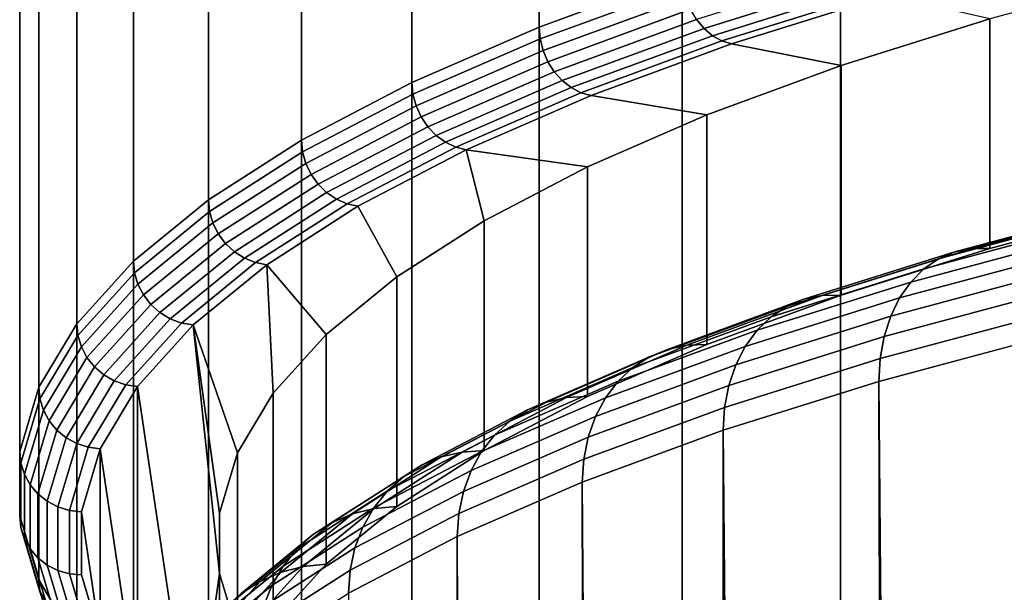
# Model space of a CAD drawing. Header units: metres. Extents: x -24 to 94, y -256 to 25.
# Tile 67 of 195: x -15.74 to -10.96, y -112.24 to -109.46. Entities that reach past the tile are written whole.
import ezdxf

# ---------------------------------------------------------------- set-up
doc = ezdxf.new("R2010")
doc.units = ezdxf.units.M
doc.layers.add('solid_10_061_003_XXX', color=7, linetype='CONTINUOUS')

msp = doc.modelspace()

# ---------------------------------------------------------------- linework, layer by layer
at = {"layer": 'solid_10_061_003_XXX'}
for points in [[(-13.220005, -109.494423, 285.766998), (-12.525863, -109.239006, 286.720245), (-12.525863, -51.634991, 271.285309), (-13.220005, -51.890411, 270.332062)], [(-13.836568, -109.762848, 284.765259), (-13.220005, -109.494423, 285.766998), (-13.220005, -51.890411, 270.332062), (-13.836568, -52.158833, 269.330292)], [(-14.371932, -110.042694, 283.720825), (-13.836568, -109.762848, 284.765259), (-13.836568, -52.158833, 269.330292), (-14.371932, -52.438683, 268.285889)], [(-14.822956, -110.332329, 282.639893), (-14.371932, -110.042694, 283.720825), (-14.371932, -52.438683, 268.285889), (-14.822956, -52.728317, 267.204956)], [(-15.186993, -110.630051, 281.528778), (-14.822956, -110.332329, 282.639893), (-14.822956, -52.728317, 267.204956), (-15.186993, -53.026039, 266.093842)], [(-15.461906, -110.934113, 280.394012), (-15.186993, -110.630051, 281.528778), (-15.186993, -53.026039, 266.093842), (-15.461906, -53.330101, 264.959076)], [(-15.646083, -111.242729, 279.242249), (-15.461906, -110.934113, 280.394012), (-15.461906, -53.330101, 264.959076), (-15.646083, -53.638714, 263.807312)], [(-15.738442, -111.554085, 278.080261), (-15.646083, -111.242729, 279.242249), (-15.646083, -53.638714, 263.807312), (-15.738442, -53.950073, 262.645294)], [(-15.738442, -111.866356, 276.914825), (-15.738442, -111.554085, 278.080261), (-15.738442, -53.950073, 262.645294), (-15.738442, -54.262348, 261.479858)], [(-15.646083, -112.177719, 275.752808), (-15.738442, -111.866356, 276.914825), (-15.738442, -54.262348, 261.479858), (-15.646083, -54.573704, 260.317871)], [(-15.461906, -112.486336, 274.601044), (-15.646083, -112.177719, 275.752808), (-15.646083, -54.573704, 260.317871), (-15.461906, -54.88232, 259.166107)], [(-15.186993, -112.79039, 273.466278), (-15.461906, -112.486336, 274.601044), (-15.461906, -54.88232, 259.166107), (-15.186993, -55.186378, 258.031342)], [(-14.822956, -113.088112, 272.355164), (-15.186993, -112.79039, 273.466278), (-15.186993, -55.186378, 258.031342), (-14.822956, -55.4841, 256.920227)], [(-14.371932, -113.377747, 271.274231), (-14.822956, -113.088112, 272.355164), (-14.822956, -55.4841, 256.920227), (-14.371932, -55.773739, 255.839294)], [(-13.836568, -113.6576, 270.229828), (-14.371932, -113.377747, 271.274231), (-14.371932, -55.773739, 255.839294), (-13.836568, -56.053585, 254.794876)], [(-13.220005, -113.926018, 269.228058), (-13.836568, -113.6576, 270.229828), (-13.836568, -56.053585, 254.794876), (-13.220005, -56.32201, 253.793106)], [(-12.525863, -114.181442, 268.274811), (-13.220005, -113.926018, 269.228058), (-13.220005, -56.32201, 253.793106), (-12.525863, -56.577427, 252.839874)], [(-11.758213, -114.422356, 267.375702), (-12.525863, -114.181442, 268.274811), (-12.525863, -56.577427, 252.839874), (-11.758213, -56.818344, 251.940765)], [(-10.921561, -114.647354, 266.536011), (-11.758213, -114.422356, 267.375702), (-11.758213, -56.818344, 251.940765), (-10.921562, -57.043343, 251.101044)], [(-13.215167, -109.551765, 285.779114), (-12.521278, -109.29644, 286.732025), (-12.525863, -109.239006, 286.720245), (-13.220005, -109.494423, 285.766998)], [(-11.692522, -109.218262, 287.617737), (-12.455883, -109.457832, 286.723663), (-12.419671, -109.501022, 286.706635), (-11.65853, -109.262146, 287.598145)], [(-11.65853, -109.262146, 287.598145), (-12.419671, -109.501022, 286.706635), (-12.378362, -109.535934, 286.683411), (-11.619752, -109.297852, 287.57193)], [(-11.034057, -110.569588, 287.372314), (-10.248932, -110.358444, 288.160309), (-10.248978, -109.243767, 287.861572), (-11.034062, -109.454903, 287.073608)], [(-12.521278, -109.29644, 286.732025), (-13.215167, -109.551765, 285.779114), (-13.200819, -109.608582, 285.784729), (-12.507684, -109.353539, 286.736572)], [(-11.619752, -109.297852, 287.57193), (-12.378362, -109.535934, 286.683411), (-12.333546, -109.561226, 286.654816), (-11.577682, -109.324005, 287.540131)], [(-12.333546, -109.561226, 286.654816), (-12.286732, -109.575668, 286.622894), (-11.533605, -109.33934, 287.504913), (-11.577682, -109.324005, 287.540131)], [(-12.507684, -109.353539, 286.736572), (-13.200819, -109.608582, 285.784729), (-13.177513, -109.662636, 285.7836), (-12.485601, -109.408035, 286.733765)], [(-11.034062, -109.454903, 287.073608), (-11.533605, -109.33934, 287.504913), (-12.286732, -109.575668, 286.622894), (-11.754389, -109.680969, 286.229919)], [(-12.485601, -109.408035, 286.733765), (-13.177513, -109.662636, 285.7836), (-13.146147, -109.71183, 285.775757), (-12.455883, -109.457832, 286.723663)], [(-12.455883, -109.457832, 286.723663), (-13.146147, -109.71183, 285.775757), (-13.107929, -109.75428, 285.761505), (-12.419671, -109.501022, 286.706635)], [(-11.754429, -110.79567, 286.528564), (-11.034057, -110.569588, 287.372314), (-11.034062, -109.454903, 287.073608), (-11.754389, -109.680969, 286.229919)], [(-13.831504, -109.820091, 284.77774), (-13.215167, -109.551765, 285.779114), (-13.220005, -109.494423, 285.766998), (-13.836568, -109.762848, 284.765259)], [(-12.419671, -109.501022, 286.706635), (-13.107929, -109.75428, 285.761505), (-13.064331, -109.788345, 285.741394), (-12.378362, -109.535934, 286.683411)], [(-13.215167, -109.551765, 285.779114), (-13.831504, -109.820091, 284.77774), (-13.816486, -109.876617, 284.784424), (-13.200819, -109.608582, 285.784729)], [(-12.378362, -109.535934, 286.683411), (-13.064331, -109.788345, 285.741394), (-13.017031, -109.812721, 285.716217), (-12.333546, -109.561226, 286.654816)], [(-13.017031, -109.812721, 285.716217), (-12.967758, -109.826233, 285.687805), (-12.286732, -109.575668, 286.622894), (-12.333546, -109.561226, 286.654816)], [(-13.200819, -109.608582, 285.784729), (-13.816486, -109.876617, 284.784424), (-13.792093, -109.930191, 284.785034), (-13.177513, -109.662636, 285.7836)], [(-11.754389, -109.680969, 286.229919), (-12.286732, -109.575668, 286.622894), (-12.967758, -109.826233, 285.687805), (-12.405804, -109.920662, 285.335388)], [(-13.177513, -109.662636, 285.7836), (-13.792093, -109.930191, 284.785034), (-13.759265, -109.978752, 284.779572), (-13.146147, -109.71183, 285.775757)], [(-13.146147, -109.71183, 285.775757), (-13.759265, -109.978752, 284.779572), (-13.719265, -110.020424, 284.768219), (-13.107929, -109.75428, 285.761505)], [(-12.405821, -111.035355, 285.634033), (-11.754429, -110.79567, 286.528564), (-11.754389, -109.680969, 286.229919), (-12.405804, -109.920662, 285.335388)], [(-14.366672, -110.099838, 283.733704), (-13.831504, -109.820091, 284.77774), (-13.836568, -109.762848, 284.765259), (-14.371932, -110.042694, 283.720825)], [(-13.107929, -109.75428, 285.761505), (-13.719265, -110.020424, 284.768219), (-13.673633, -110.053604, 284.751434), (-13.064331, -109.788345, 285.741394)], [(-13.064331, -109.788345, 285.741394), (-13.673633, -110.053604, 284.751434), (-13.624126, -110.077019, 284.729828), (-13.017031, -109.812721, 285.716217)], [(-13.624126, -110.077019, 284.729828), (-13.572699, -110.089569, 284.705017), (-12.967758, -109.826233, 285.687805), (-13.017031, -109.812721, 285.716217)], [(-13.831504, -109.820091, 284.77774), (-14.366672, -110.099838, 283.733704), (-14.351073, -110.156059, 283.741516), (-13.816486, -109.876617, 284.784424)], [(-12.405804, -109.920662, 285.335388), (-12.967758, -109.826233, 285.687805), (-13.572699, -110.089569, 284.705017), (-12.98441, -110.172554, 284.395294)], [(-13.816486, -109.876617, 284.784424), (-14.351073, -110.156059, 283.741516), (-14.325737, -110.209145, 283.743988), (-13.792093, -109.930191, 284.785034)], [(-13.792093, -109.930191, 284.785034), (-14.325737, -110.209145, 283.743988), (-14.291638, -110.257034, 283.740997), (-13.759265, -109.978752, 284.779572)], [(-12.984411, -111.287247, 284.69397), (-12.405821, -111.035355, 285.634033), (-12.405804, -109.920662, 285.335388), (-12.98441, -110.172554, 284.395294)], [(-13.759265, -109.978752, 284.779572), (-14.291638, -110.257034, 283.740997), (-14.25009, -110.297897, 283.732666), (-13.719265, -110.020424, 284.768219)], [(-14.817531, -110.389366, 282.653168), (-14.366672, -110.099838, 283.733704), (-14.371932, -110.042694, 283.720825), (-14.822956, -110.332329, 282.639893)], [(-13.719265, -110.020424, 284.768219), (-14.25009, -110.297897, 283.732666), (-14.202693, -110.330162, 283.719299), (-13.673633, -110.053604, 284.751434)], [(-14.366672, -110.099838, 283.733704), (-14.817531, -110.389366, 282.653168), (-14.801442, -110.445274, 282.66217), (-14.351073, -110.156059, 283.741516)], [(-13.673633, -110.053604, 284.751434), (-14.202693, -110.330162, 283.719299), (-14.151271, -110.352577, 283.701447), (-13.624126, -110.077019, 284.729828)], [(-14.151271, -110.352577, 283.701447), (-14.097951, -110.364105, 283.68042), (-13.572699, -110.089569, 284.705017), (-13.624126, -110.077019, 284.729828)], [(-13.486803, -110.435173, 283.415192), (-13.572699, -110.089569, 284.705017), (-14.097951, -110.364105, 283.68042), (-13.910056, -110.70697, 282.400818)], [(-13.486803, -110.435173, 283.415192), (-12.98441, -110.172554, 284.395294), (-13.572699, -110.089569, 284.705017)], [(-14.351073, -110.156059, 283.741516), (-14.801442, -110.445274, 282.66217), (-14.775311, -110.497849, 282.666534), (-14.325737, -110.209145, 283.743988)], [(-13.486803, -111.549858, 283.713867), (-12.984411, -111.287247, 284.69397), (-12.98441, -110.172554, 284.395294), (-13.486803, -110.435173, 283.415192)], [(-14.325737, -110.209145, 283.743988), (-14.775311, -110.497849, 282.666534), (-14.740142, -110.545052, 282.666107), (-14.291638, -110.257034, 283.740997)], [(-14.291638, -110.257034, 283.740997), (-14.740142, -110.545052, 282.666107), (-14.69729, -110.585083, 282.660889), (-14.25009, -110.297897, 283.732666)], [(-15.181435, -110.686981, 281.54245), (-14.817531, -110.389366, 282.653168), (-14.822956, -110.332329, 282.639893), (-15.186993, -110.630051, 281.528778)], [(-14.25009, -110.297897, 283.732666), (-14.69729, -110.585083, 282.660889), (-14.648405, -110.616386, 282.651093), (-14.202693, -110.330162, 283.719299)], [(-14.202693, -110.330162, 283.719299), (-14.648405, -110.616386, 282.651093), (-14.595369, -110.637764, 282.637115), (-14.151271, -110.352577, 283.701447)], [(-14.595369, -110.637764, 282.637115), (-14.54045, -110.648239, 282.620026), (-14.097951, -110.364105, 283.68042), (-14.151271, -110.352577, 283.701447)], [(-13.910056, -110.70697, 282.400818), (-14.097951, -110.364105, 283.68042), (-14.54045, -110.648239, 282.620026), (-14.251666, -110.986351, 281.358154)], [(-11.282241, -110.61908, 287.614563), (-10.479458, -110.403183, 288.420258), (-10.406642, -110.371498, 288.333466), (-11.203848, -110.585884, 287.533325)], [(-11.203848, -110.585884, 287.533325), (-10.406642, -110.371498, 288.333466), (-10.329215, -110.356476, 288.246124), (-11.120489, -110.569275, 287.451965)], [(-11.120489, -110.569275, 287.451965), (-10.329215, -110.356476, 288.246124), (-10.248932, -110.358444, 288.160309), (-11.034057, -110.569588, 287.372314)], [(-14.817531, -110.389366, 282.653168), (-15.181435, -110.686981, 281.54245), (-15.164951, -110.742561, 281.552673), (-14.801442, -110.445274, 282.66217)], [(-11.353974, -110.668129, 287.693878), (-10.546086, -110.450867, 288.50473), (-10.479458, -110.403183, 288.420258), (-11.282241, -110.61908, 287.614563)], [(-14.801442, -110.445274, 282.66217), (-15.164951, -110.742561, 281.552673), (-15.138178, -110.794609, 281.55899), (-14.775311, -110.497849, 282.666534)], [(-13.910049, -111.821655, 282.699524), (-13.486803, -111.549858, 283.713867), (-13.486803, -110.435173, 283.415192), (-13.910056, -110.70697, 282.400818)], [(-11.417495, -110.731979, 287.769592), (-10.605087, -110.513496, 288.584961), (-10.546086, -110.450867, 288.50473), (-11.353974, -110.668129, 287.693878)], [(-14.775311, -110.497849, 282.666534), (-15.138178, -110.794609, 281.55899), (-15.102145, -110.84111, 281.561188), (-14.740142, -110.545052, 282.666107)], [(-11.471429, -110.809242, 287.840057), (-10.655184, -110.589729, 288.659302), (-10.605087, -110.513496, 288.584961), (-11.417495, -110.731979, 287.769592)], [(-14.740142, -110.545052, 282.666107), (-15.102145, -110.84111, 281.561188), (-15.058241, -110.88028, 281.559204), (-14.69729, -110.585083, 282.660889)], [(-11.935305, -110.815445, 286.676605), (-11.203848, -110.585884, 287.533325), (-11.120489, -110.569275, 287.451965), (-11.846504, -110.797127, 286.601624)], [(-11.846504, -110.797127, 286.601624), (-11.120489, -110.569275, 287.451965), (-11.034057, -110.569588, 287.372314), (-11.754429, -110.79567, 286.528564)], [(-14.69729, -110.585083, 282.660889), (-15.058241, -110.88028, 281.559204), (-15.008155, -110.910599, 281.55307), (-14.648405, -110.616386, 282.651093)], [(-14.648405, -110.616386, 282.651093), (-15.008155, -110.910599, 281.55307), (-14.953817, -110.930916, 281.54306), (-14.595369, -110.637764, 282.637115)], [(-12.095232, -110.900764, 286.825684), (-11.353974, -110.668129, 287.693878), (-11.282241, -110.61908, 287.614563), (-12.018816, -110.850243, 286.751831)], [(-12.018816, -110.850243, 286.751831), (-11.282241, -110.61908, 287.614563), (-11.203848, -110.585884, 287.533325), (-11.935305, -110.815445, 286.676605)], [(-11.51461, -110.898254, 287.903748), (-10.695292, -110.677917, 288.726074), (-10.655184, -110.589729, 288.659302), (-11.471429, -110.809242, 287.840057)], [(-15.456247, -110.990929, 280.408112), (-15.181435, -110.686981, 281.54245), (-15.186993, -110.630051, 281.528778), (-15.461906, -110.934113, 280.394012)], [(-14.953817, -110.930916, 281.54306), (-14.897619, -110.940315, 281.529999), (-14.54045, -110.648239, 282.620026), (-14.595369, -110.637764, 282.637115)], [(-14.509649, -111.27169, 280.293274), (-14.54045, -110.648239, 282.620026), (-14.897619, -110.940315, 281.529999), (-14.682489, -111.56131, 279.212402)], [(-14.509649, -111.27169, 280.293274), (-14.251666, -110.986351, 281.358154), (-14.54045, -110.648239, 282.620026)], [(-12.1629, -110.965912, 286.896545), (-11.417495, -110.731979, 287.769592), (-11.353974, -110.668129, 287.693878), (-12.095232, -110.900764, 286.825684)], [(-15.181435, -110.686981, 281.54245), (-15.456247, -110.990929, 280.408112), (-15.439466, -111.046181, 280.419556), (-15.164951, -110.742561, 281.552673)], [(-14.251667, -112.101044, 281.65683), (-13.910049, -111.821655, 282.699524), (-13.910056, -110.70697, 282.400818), (-14.251666, -110.986351, 281.358154)], [(-11.546104, -110.997086, 287.95929), (-10.724546, -110.776146, 288.783844), (-10.695292, -110.677917, 288.726074), (-11.51461, -110.898254, 287.903748)], [(-15.164951, -110.742561, 281.552673), (-15.439466, -111.046181, 280.419556), (-15.412208, -111.097694, 280.427856), (-15.138178, -110.794609, 281.55899)], [(-12.220356, -111.044281, 286.96286), (-11.471429, -110.809242, 287.840057), (-11.417495, -110.731979, 287.769592), (-12.1629, -110.965912, 286.896545)], [(-15.138178, -110.794609, 281.55899), (-15.412208, -111.097694, 280.427856), (-15.375523, -111.143471, 280.43277), (-15.102145, -110.84111, 281.561188)], [(-12.68486, -111.095322, 285.837189), (-12.018816, -110.850243, 286.751831), (-11.935305, -110.815445, 286.676605), (-12.596721, -111.058823, 285.768311)], [(-12.596721, -111.058823, 285.768311), (-11.935305, -110.815445, 286.676605), (-11.846504, -110.797127, 286.601624), (-12.502999, -111.038689, 285.700073)], [(-12.502999, -111.038689, 285.700073), (-11.846504, -110.797127, 286.601624), (-11.754429, -110.79567, 286.528564), (-12.405821, -111.035355, 285.634033)], [(-12.266356, -111.134178, 287.023254), (-11.51461, -110.898254, 287.903748), (-11.471429, -110.809242, 287.840057), (-12.220356, -111.044281, 286.96286)], [(-11.56523, -111.1036, 288.005463), (-10.742311, -110.882294, 288.83139), (-10.724546, -110.776146, 288.783844), (-11.546104, -110.997086, 287.95929)], [(-15.102145, -110.84111, 281.561188), (-15.375523, -111.143471, 280.43277), (-15.330824, -111.181763, 280.434052), (-15.058241, -110.88028, 281.559204)], [(-12.765511, -111.1474, 285.905212), (-12.095232, -110.900764, 286.825684), (-12.018816, -110.850243, 286.751831), (-12.68486, -111.095322, 285.837189)], [(-15.058241, -110.88028, 281.559204), (-15.330824, -111.181763, 280.434052), (-15.279832, -111.211082, 280.431671), (-15.008155, -110.910599, 281.55307)], [(-15.008155, -110.910599, 281.55307), (-15.279832, -111.211082, 280.431671), (-15.22451, -111.230301, 280.42572), (-14.953817, -110.930916, 281.54306)], [(-12.836928, -111.213928, 285.970917), (-12.1629, -110.965912, 286.896545), (-12.095232, -110.900764, 286.825684), (-12.765511, -111.1474, 285.905212)], [(-12.299907, -111.233658, 287.076385), (-11.546104, -110.997086, 287.95929), (-11.51461, -110.898254, 287.903748), (-12.266356, -111.134178, 287.023254)], [(-10.742311, -110.882294, 288.83139), (-11.56523, -111.1036, 288.005463), (-11.571575, -111.21447, 288.041046), (-10.748204, -110.993042, 288.867432)], [(-15.640356, -111.299431, 279.256775), (-15.456247, -110.990929, 280.408112), (-15.461906, -110.934113, 280.394012), (-15.646083, -111.242729, 279.242249)], [(-15.22451, -111.230301, 280.42572), (-15.167348, -111.238617, 280.416718), (-14.897619, -110.940315, 281.529999), (-14.953817, -110.930916, 281.54306)], [(-14.769153, -112.146507, 277.028412), (-14.897619, -110.940315, 281.529999), (-15.167348, -111.238617, 280.416718), (-14.897613, -113.059692, 273.620361)], [(-14.769153, -111.853493, 278.121948), (-14.682489, -111.56131, 279.212402), (-14.897619, -110.940315, 281.529999)], [(-14.769153, -112.146507, 277.028412), (-14.769153, -111.853493, 278.121948), (-14.897619, -110.940315, 281.529999)], [(-15.456247, -110.990929, 280.408112), (-15.640356, -111.299431, 279.256775), (-15.623375, -111.354347, 279.26944), (-15.439466, -111.046181, 280.419556)], [(-14.509649, -112.386375, 280.591949), (-14.251667, -112.101044, 281.65683), (-14.251666, -110.986351, 281.358154), (-14.509649, -111.27169, 280.293274)], [(-12.897569, -111.293472, 286.032898), (-12.220356, -111.044281, 286.96286), (-12.1629, -110.965912, 286.896545), (-12.836928, -111.213928, 285.970917)], [(-12.320281, -111.340561, 287.121124), (-11.56523, -111.1036, 288.005463), (-11.546104, -110.997086, 287.95929), (-12.299907, -111.233658, 287.076385)], [(-10.608865, -202.511932, 313.526947), (-10.748204, -110.993042, 288.867432), (-11.571575, -111.21447, 288.041046), (-10.809453, -202.58316, 313.347565)], [(-15.439466, -111.046181, 280.419556), (-15.623375, -111.354347, 279.26944), (-15.595793, -111.405319, 279.279816), (-15.412208, -111.097694, 280.427856)], [(-13.184214, -111.31459, 284.813782), (-12.596721, -111.058823, 285.768311), (-12.502999, -111.038689, 285.700073), (-13.086122, -111.292549, 284.752655)], [(-13.086122, -111.292549, 284.752655), (-12.502999, -111.038689, 285.700073), (-12.405821, -111.035355, 285.634033), (-12.984411, -111.287247, 284.69397)], [(-12.946118, -111.384308, 286.089783), (-12.266356, -111.134178, 287.023254), (-12.220356, -111.044281, 286.96286), (-12.897569, -111.293472, 286.032898)], [(-15.412208, -111.097694, 280.427856), (-15.595793, -111.405319, 279.279816), (-15.558671, -111.450363, 279.287445), (-15.375523, -111.143471, 280.43277)], [(-13.360876, -111.406593, 284.937897), (-12.765511, -111.1474, 285.905212), (-12.68486, -111.095322, 285.837189), (-13.276464, -111.352875, 284.875977)], [(-13.276464, -111.352875, 284.875977), (-12.68486, -111.095322, 285.837189), (-12.596721, -111.058823, 285.768311), (-13.184214, -111.31459, 284.813782)], [(-15.375523, -111.143471, 280.43277), (-15.558671, -111.450363, 279.287445), (-15.513439, -111.487755, 279.292053), (-15.330824, -111.181763, 280.434052)], [(-13.435625, -111.474571, 284.998169), (-12.836928, -111.213928, 285.970917), (-12.765511, -111.1474, 285.905212), (-13.360876, -111.406593, 284.937897)], [(-12.981527, -111.484467, 286.14035), (-12.299907, -111.233658, 287.076385), (-12.266356, -111.134178, 287.023254), (-12.946118, -111.384308, 286.089783)], [(-11.56523, -111.1036, 288.005463), (-12.320281, -111.340561, 287.121124), (-12.32704, -111.451561, 287.156189), (-11.571575, -111.21447, 288.041046)], [(-15.330824, -111.181763, 280.434052), (-15.513439, -111.487755, 279.292053), (-15.46184, -111.51606, 279.293457), (-15.279832, -111.211082, 280.431671)], [(-15.732682, -111.610672, 278.095184), (-15.640356, -111.299431, 279.256775), (-15.646083, -111.242729, 279.242249), (-15.738442, -111.554085, 278.080261)], [(-15.279832, -111.211082, 280.431671), (-15.46184, -111.51606, 279.293457), (-15.405859, -111.53418, 279.291626), (-15.22451, -111.230301, 280.42572)], [(-15.405859, -111.53418, 279.291626), (-15.348043, -111.541367, 279.286804), (-15.167348, -111.238617, 280.416718), (-15.22451, -111.230301, 280.42572)], [(-15.167348, -111.238617, 280.416718), (-15.348043, -111.541367, 279.286804), (-15.167345, -112.761391, 274.733643)], [(-15.167348, -111.238617, 280.416718), (-15.167345, -112.761391, 274.733643), (-14.897613, -113.059692, 273.620361)], [(-13.499093, -111.555351, 285.055542), (-12.897569, -111.293472, 286.032898), (-12.836928, -111.213928, 285.970917), (-13.435625, -111.474571, 284.998169)], [(-13.003031, -111.591789, 286.183533), (-12.320281, -111.340561, 287.121124), (-12.299907, -111.233658, 287.076385), (-12.981527, -111.484467, 286.14035)], [(-11.388619, -202.820892, 312.795715), (-11.571575, -111.21447, 288.041046), (-12.32704, -111.451561, 287.156189), (-11.574306, -202.908279, 312.607147)], [(-11.006259, -202.658386, 313.165863), (-10.809453, -202.58316, 313.347565), (-11.571575, -111.21447, 288.041046)], [(-11.199254, -202.737595, 312.981964), (-11.006259, -202.658386, 313.165863), (-11.571575, -111.21447, 288.041046)], [(-11.388619, -202.820892, 312.795715), (-11.199254, -202.737595, 312.981964), (-11.571575, -111.21447, 288.041046)], [(-14.682483, -112.675987, 279.511139), (-14.509649, -112.386375, 280.591949), (-14.509649, -111.27169, 280.293274), (-14.682489, -111.56131, 279.212402)], [(-13.694337, -111.581245, 283.818604), (-13.184214, -111.31459, 284.813782), (-13.086122, -111.292549, 284.752655), (-13.592449, -111.55722, 283.764893)], [(-13.592449, -111.55722, 283.764893), (-13.086122, -111.292549, 284.752655), (-12.984411, -111.287247, 284.69397), (-13.486803, -111.549858, 283.713867)], [(-13.549907, -111.647171, 285.108765), (-12.946118, -111.384308, 286.089783), (-12.897569, -111.293472, 286.032898), (-13.499093, -111.555351, 285.055542)], [(-15.640356, -111.299431, 279.256775), (-15.732682, -111.610672, 278.095184), (-15.7156, -111.66526, 278.109131), (-15.623375, -111.354347, 279.26944)], [(-13.790156, -111.621399, 283.87384), (-13.276464, -111.352875, 284.875977), (-13.184214, -111.31459, 284.813782), (-13.694337, -111.581245, 283.818604)], [(-12.320281, -111.340561, 287.121124), (-13.003031, -111.591789, 286.183533), (-13.010164, -111.702927, 286.218079), (-12.32704, -111.451561, 287.156189)], [(-15.623375, -111.354347, 279.26944), (-15.7156, -111.66526, 278.109131), (-15.687855, -111.715675, 278.121521), (-15.595793, -111.405319, 279.279816)], [(-13.877835, -111.676826, 283.929382), (-13.360876, -111.406593, 284.937897), (-13.276464, -111.352875, 284.875977), (-13.790156, -111.621399, 283.87384)], [(-13.586967, -111.748047, 285.156647), (-12.981527, -111.484467, 286.14035), (-12.946118, -111.384308, 286.089783), (-13.549907, -111.647171, 285.108765)], [(-15.595793, -111.405319, 279.279816), (-15.687855, -111.715675, 278.121521), (-15.650514, -111.759979, 278.131927), (-15.558671, -111.450363, 279.287445)], [(-13.955476, -111.746315, 283.984039), (-13.435625, -111.474571, 284.998169), (-13.360876, -111.406593, 284.937897), (-13.877835, -111.676826, 283.929382)], [(-15.558671, -111.450363, 279.287445), (-15.650514, -111.759979, 278.131927), (-15.605016, -111.796478, 278.139893), (-15.513439, -111.487755, 279.292053)], [(-14.021399, -111.828369, 284.036621), (-13.499093, -111.555351, 285.055542), (-13.435625, -111.474571, 284.998169), (-13.955476, -111.746315, 283.984039)], [(-13.609474, -111.855804, 285.198212), (-13.003031, -111.591789, 286.183533), (-12.981527, -111.484467, 286.14035), (-13.586967, -111.748047, 285.156647)], [(-12.282313, -203.300262, 311.827423), (-12.32704, -111.451561, 287.156189), (-13.010164, -111.702927, 286.218079), (-12.450959, -203.409286, 311.625549)], [(-11.756507, -202.999863, 312.416077), (-11.574306, -202.908279, 312.607147), (-12.32704, -111.451561, 287.156189)], [(-11.935153, -203.095642, 312.222534), (-11.756507, -202.999863, 312.416077), (-12.32704, -111.451561, 287.156189)], [(-12.110454, -203.19577, 312.026306), (-11.935153, -203.095642, 312.222534), (-12.32704, -111.451561, 287.156189)], [(-12.282313, -203.300262, 311.827423), (-12.110454, -203.19577, 312.026306), (-12.32704, -111.451561, 287.156189)], [(-15.513439, -111.487755, 279.292053), (-15.605016, -111.796478, 278.139893), (-15.553111, -111.823753, 278.145142), (-15.46184, -111.51606, 279.293457)], [(-15.46184, -111.51606, 279.293457), (-15.553111, -111.823753, 278.145142), (-15.4968, -111.840759, 278.147461), (-15.405859, -111.53418, 279.291626)], [(-15.732682, -111.922836, 276.930176), (-15.732682, -111.610672, 278.095184), (-15.738442, -111.554085, 278.080261), (-15.738442, -111.866356, 276.914825)], [(-15.405859, -111.53418, 279.291626), (-15.4968, -111.840759, 278.147461), (-15.43866, -111.846817, 278.146851), (-15.348043, -111.541367, 279.286804)], [(-15.348043, -111.541367, 279.286804), (-15.43866, -111.846817, 278.146851), (-15.348041, -112.458633, 275.863525)], [(-15.348043, -111.541367, 279.286804), (-15.348041, -112.458633, 275.863525), (-15.167345, -112.761391, 274.733643)], [(-14.769155, -112.96817, 278.420685), (-14.682483, -112.675987, 279.511139), (-14.682489, -111.56131, 279.212402), (-14.769153, -111.853493, 278.121948)], [(-14.124097, -111.857224, 282.788635), (-13.694337, -111.581245, 283.818604), (-13.592449, -111.55722, 283.764893), (-14.019011, -111.831154, 282.742584)], [(-14.07418, -111.921219, 284.085999), (-13.549907, -111.647171, 285.108765), (-13.499093, -111.555351, 285.055542), (-14.021399, -111.828369, 284.036621)], [(-14.019011, -111.831154, 282.742584), (-13.592449, -111.55722, 283.764893), (-13.486803, -111.549858, 283.713867), (-13.910049, -111.821655, 282.699524)], [(-15.732682, -111.610672, 278.095184), (-15.732682, -111.922836, 276.930176), (-15.7156, -111.977081, 276.945404), (-15.7156, -111.66526, 278.109131)], [(-14.313353, -111.956497, 282.88562), (-13.877835, -111.676826, 283.929382), (-13.790156, -111.621399, 283.87384), (-14.222923, -111.899307, 282.83667)], [(-14.222923, -111.899307, 282.83667), (-13.790156, -111.621399, 283.87384), (-13.694337, -111.581245, 283.818604), (-14.124097, -111.857224, 282.788635)], [(-13.003031, -111.591789, 286.183533), (-13.609474, -111.855804, 285.198212), (-13.61694, -111.967087, 285.232239), (-13.010164, -111.702927, 286.218079)], [(-15.7156, -111.66526, 278.109131), (-15.7156, -111.977081, 276.945404), (-15.687855, -112.026947, 276.959869), (-15.687855, -111.715675, 278.121521)], [(-14.112675, -112.02285, 284.131104), (-13.586967, -111.748047, 285.156647), (-13.549907, -111.647171, 285.108765), (-14.07418, -111.921219, 284.085999)], [(-15.687855, -111.715675, 278.121521), (-15.687855, -112.026947, 276.959869), (-15.650514, -112.070511, 276.973022), (-15.650514, -111.759979, 278.131927)], [(-14.39343, -112.027557, 282.934418), (-13.955476, -111.746315, 283.984039), (-13.877835, -111.676826, 283.929382), (-14.313353, -111.956497, 282.88562)], [(-12.937435, -203.764206, 311.001007), (-13.010164, -111.702927, 286.218079), (-13.61694, -111.967087, 285.232239), (-13.093379, -203.892273, 310.785645)], [(-12.616267, -203.522842, 311.420715), (-12.450959, -203.409286, 311.625549), (-13.010164, -111.702927, 286.218079)], [(-12.778477, -203.641144, 311.212524), (-12.616267, -203.522842, 311.420715), (-13.010164, -111.702927, 286.218079)], [(-12.937435, -203.764206, 311.001007), (-12.778477, -203.641144, 311.212524), (-13.010164, -111.702927, 286.218079)], [(-15.650514, -111.759979, 278.131927), (-15.650514, -112.070511, 276.973022), (-15.605016, -112.106102, 276.984344), (-15.605016, -111.796478, 278.139893)], [(-14.461422, -112.110947, 282.982056), (-14.021399, -111.828369, 284.036621), (-13.955476, -111.746315, 283.984039), (-14.39343, -112.027557, 282.934418)], [(-14.136051, -112.131065, 284.170929), (-13.609474, -111.855804, 285.198212), (-13.586967, -111.748047, 285.156647), (-14.112675, -112.02285, 284.131104)], [(-15.605016, -111.796478, 278.139893), (-15.605016, -112.106102, 276.984344), (-15.553111, -112.132347, 276.993439), (-15.553111, -111.823753, 278.145142)], [(-15.640356, -112.234077, 275.768616), (-15.732682, -111.922836, 276.930176), (-15.738442, -111.866356, 276.914825), (-15.646083, -112.177719, 275.752808)], [(-15.553111, -111.823753, 278.145142), (-15.553111, -112.132347, 276.993439), (-15.4968, -112.148239, 276.999939), (-15.4968, -111.840759, 278.147461)], [(-15.4968, -111.840759, 278.147461), (-15.4968, -112.148239, 276.999939), (-15.438659, -112.153183, 277.003479), (-15.43866, -111.846817, 278.146851)], [(-15.43866, -111.846817, 278.146851), (-15.438659, -112.153183, 277.003479), (-15.348041, -112.458633, 275.863525)], [(-14.769155, -113.261208, 277.327026), (-14.769155, -112.96817, 278.420685), (-14.769153, -111.853493, 278.121948), (-14.769153, -112.146507, 277.028412)], [(-14.572224, -112.184982, 281.770538), (-14.222923, -111.899307, 282.83667), (-14.124097, -111.857224, 282.788635), (-14.47097, -112.140907, 281.729919)], [(-14.515859, -112.204857, 283.027466), (-14.07418, -111.921219, 284.085999), (-14.021399, -111.828369, 284.036621), (-14.461422, -112.110947, 282.982056)], [(-14.47097, -112.140907, 281.729919), (-14.124097, -111.857224, 282.788635), (-14.019011, -111.831154, 282.742584), (-14.363303, -112.112724, 281.691742)], [(-14.363303, -112.112724, 281.691742), (-14.019011, -111.831154, 282.742584), (-13.910049, -111.821655, 282.699524), (-14.251667, -112.101044, 281.65683)], [(-13.609474, -111.855804, 285.198212), (-14.136051, -112.131065, 284.170929), (-14.143806, -112.2425, 284.204376), (-13.61694, -111.967087, 285.232239)], [(-14.664874, -112.243988, 281.812683), (-14.313353, -111.956497, 282.88562), (-14.222923, -111.899307, 282.83667), (-14.572224, -112.184982, 281.770538)], [(-15.732682, -111.922836, 276.930176), (-15.640356, -112.234077, 275.768616), (-15.623375, -112.287987, 275.785065), (-15.7156, -111.977081, 276.945404)], [(-14.746919, -112.31665, 281.855499), (-14.39343, -112.027557, 282.934418), (-14.313353, -111.956497, 282.88562), (-14.664874, -112.243988, 281.812683)], [(-14.555562, -112.307259, 283.069641), (-14.112675, -112.02285, 284.131104), (-14.07418, -111.921219, 284.085999), (-14.515859, -112.204857, 283.027466)], [(-15.7156, -111.977081, 276.945404), (-15.623375, -112.287987, 275.785065), (-15.595793, -112.337303, 275.801575), (-15.687855, -112.026947, 276.959869)], [(-13.542445, -204.30719, 310.114838), (-13.61694, -111.967087, 285.232239), (-14.143806, -112.2425, 284.204376), (-13.685906, -204.456131, 309.881805)], [(-13.246128, -204.02533, 310.566467), (-13.093379, -203.892273, 310.785645), (-13.61694, -111.967087, 285.232239)], [(-13.395883, -204.163635, 310.342865), (-13.246128, -204.02533, 310.566467), (-13.61694, -111.967087, 285.232239)], [(-13.542445, -204.30719, 310.114838), (-13.395883, -204.163635, 310.342865), (-13.61694, -111.967087, 285.232239)], [(-15.687855, -112.026947, 276.959869), (-15.595793, -112.337303, 275.801575), (-15.558671, -112.380127, 275.817505), (-15.650514, -112.070511, 276.973022)], [(-14.816581, -112.401405, 281.898041), (-14.461422, -112.110947, 282.982056), (-14.39343, -112.027557, 282.934418), (-14.746919, -112.31665, 281.855499)], [(-14.579673, -112.415947, 283.107727), (-14.136051, -112.131065, 284.170929), (-14.112675, -112.02285, 284.131104), (-14.555562, -112.307259, 283.069641)], [(-15.650514, -112.070511, 276.973022), (-15.558671, -112.380127, 275.817505), (-15.513439, -112.414825, 275.832214), (-15.605016, -112.106102, 276.984344)], [(-14.623307, -112.400291, 280.6185), (-14.363303, -112.112724, 281.691742), (-14.251667, -112.101044, 281.65683), (-14.509649, -112.386375, 280.591949)], [(-15.605016, -112.106102, 276.984344), (-15.513439, -112.414825, 275.832214), (-15.46184, -112.440041, 275.845123), (-15.553111, -112.132347, 276.993439)], [(-15.553111, -112.132347, 276.993439), (-15.46184, -112.440041, 275.845123), (-15.405859, -112.454819, 275.855774), (-15.4968, -112.148239, 276.999939)], [(-15.4968, -112.148239, 276.999939), (-15.405859, -112.454819, 275.855774), (-15.348041, -112.458633, 275.863525), (-15.438659, -112.153183, 277.003479)], [(-14.682489, -112.43869, 275.937958), (-14.769153, -112.146507, 277.028412), (-14.897613, -113.059692, 273.620361), (-14.540443, -113.351768, 272.530304)], [(-14.872354, -112.496407, 281.939362), (-14.515859, -112.204857, 283.027466), (-14.461422, -112.110947, 282.982056), (-14.816581, -112.401405, 281.898041)], [(-14.836009, -112.47673, 280.681702), (-14.572224, -112.184982, 281.770538), (-14.47097, -112.140907, 281.729919), (-14.732922, -112.430634, 280.648651)], [(-14.682483, -113.553391, 276.236603), (-14.769155, -113.261208, 277.327026), (-14.769153, -112.146507, 277.028412), (-14.682489, -112.43869, 275.937958)], [(-14.732922, -112.430634, 280.648651), (-14.47097, -112.140907, 281.729919), (-14.363303, -112.112724, 281.691742), (-14.623307, -112.400291, 280.6185)], [(-14.136051, -112.131065, 284.170929), (-14.579673, -112.415947, 283.107727), (-14.58767, -112.527534, 283.140625), (-14.143806, -112.2425, 284.204376)], [(-15.456247, -112.54258, 274.617249), (-15.640356, -112.234077, 275.768616), (-15.646083, -112.177719, 275.752808), (-15.461906, -112.486336, 274.601044)], [(-14.930337, -112.53759, 280.716949), (-14.664874, -112.243988, 281.812683), (-14.572224, -112.184982, 281.770538), (-14.836009, -112.47673, 280.681702)], [(-15.640356, -112.234077, 275.768616), (-15.456247, -112.54258, 274.617249), (-15.439466, -112.596153, 274.634979), (-15.623375, -112.287987, 275.785065)], [(-14.913032, -112.599609, 281.978577), (-14.555562, -112.307259, 283.069641), (-14.515859, -112.204857, 283.027466), (-14.872354, -112.496407, 281.939362)]]:
    msp.add_3dface(points, dxfattribs=at)

doc.saveas('drawing.dxf')
